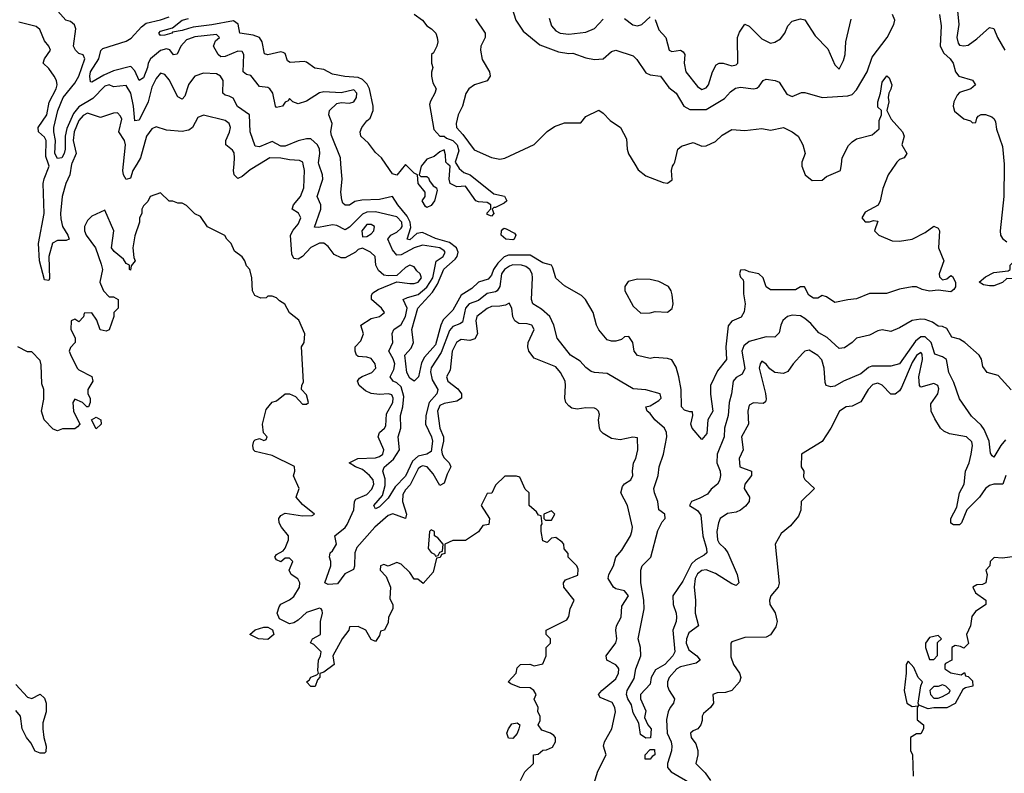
# Model space of a CAD drawing. Header units: inches. Extents: x 2601682 to 2755810, y 449311 to 584050.
# Tile 52 of 256: x 2629214 to 2633798, y 487164 to 490673. Entities that reach past the tile are written whole.
import ezdxf

# ---------------------------------------------------------------- set-up
doc = ezdxf.new("R2010")
doc.units = ezdxf.units.IN
doc.header["$MEASUREMENT"] = 0
for name, color, linetype in [('C6428', 7, 'Continuous'), ('C6429', 7, 'Continuous'), ('C6438', 7, 'Continuous'), ('C6439', 7, 'Continuous')]:
    doc.layers.add(name, color=color, linetype=linetype)

msp = doc.modelspace()

# ---------------------------------------------------------------- linework, layer by layer
at = {"layer": 'C6428', "color": 2}
for points, elevation in [([(2629455.9, 490000), (2629447.2, 489950), (2629429.2, 489910), (2629411.5, 489850), (2629403.6, 489770), (2629405.1, 489745.1), (2629413.4, 489710), (2629438, 489670), (2629444.7, 489650), (2629430, 489645.1), (2629390, 489645.1), (2629367.3, 489632.7), (2629350.3, 489570), (2629352.7, 489467.3), (2629350, 489458), (2629330, 489462), (2629306, 489550), (2629302, 489630), (2629327.4, 489770), (2629323.5, 489910), (2629327.7, 489932.3), (2629351, 489990), (2629347.7, 490000)], 18), ([(2629758.7, 490000), (2629740.4, 489970), (2629730, 489935.3), (2629710, 489929), (2629698, 489950), (2629694.5, 489970), (2629697.5, 490000)], 18), ([(2630000, 489798.1), (2629990, 489808), (2629970, 489818), (2629950, 489818), (2629927.3, 489827.3), (2629910, 489828), (2629870, 489866), (2629822, 489850), (2629810, 489826), (2629790, 489806), (2629782, 489790), (2629782, 489770), (2629772, 489750), (2629772, 489730), (2629750, 489666), (2629741, 489610), (2629745.4, 489565.4), (2629751.3, 489550), (2629732.7, 489527.3), (2629730, 489506), (2629726, 489510), (2629726, 489530), (2629710, 489538), (2629698, 489558), (2629653.6, 489593.6), (2629642, 489610), (2629652, 489690), (2629610, 489786), (2629550, 489758), (2629530, 489738), (2629516, 489710), (2629516, 489690), (2629524, 489670), (2629566.8, 489610), (2629594, 489534), (2629598.8, 489510), (2629586.8, 489450), (2629590, 489442), (2629604.7, 489410), (2629630, 489382), (2629650, 489382), (2629672, 489370), (2629672, 489330), (2629652, 489310), (2629652, 489290), (2629630.9, 489229.1), (2629616.9, 489223.1), (2629589, 489229), (2629572.9, 489272.9), (2629550, 489308), (2629514, 489306), (2629511.6, 489288.4), (2629490, 489266), (2629470, 489278), (2629454, 489270), (2629452, 489230), (2629471.6, 489191.6), (2629472, 489170), (2629450, 489146), (2629444.7, 489130), (2629450, 489114), (2629482, 489050), (2629490, 489042), (2629550, 489012), (2629554, 488990), (2629531.3, 488950), (2629531.3, 488930), (2629542, 488910), (2629542, 488890), (2629534, 488870), (2629526, 488870), (2629506, 488890), (2629470, 488906), (2629462, 488890), (2629464.7, 488850), (2629494, 488790), (2629483.6, 488776.4), (2629470, 488768), (2629412.7, 488767.3), (2629390, 488758), (2629370, 488766), (2629328, 488810), (2629315.3, 488850), (2629326, 488906), (2629326, 488950), (2629316.4, 488976.4), (2629314.6, 489065.4), (2629310, 489086), (2629270, 489126), (2629250, 489126), (2629206, 489150)], 22), ([(2629196.8, 487576.8), (2629250, 487518), (2629270, 487511.3), (2629310, 487532), (2629330, 487514), (2629338, 487490), (2629338, 487450), (2629322, 487398), (2629321, 487370), (2629326, 487330), (2629338, 487290), (2629336, 487264), (2629330, 487258), (2629310, 487258), (2629286.3, 487266.3), (2629265.6, 487305.6), (2629245.2, 487330), (2629226, 487370), (2629217.2, 487430), (2629196.2, 487456.2)], 22)]:
    msp.add_lwpolyline(points, dxfattribs=dict(at, elevation=elevation))
at = {"layer": 'C6428', "color": 2, "elevation": 22}
msp.add_lwpolyline([(2629570, 488768), (2629548, 488810), (2629570, 488822), (2629592, 488810), (2629594, 488790)], close=True, dxfattribs=at)
at = {"layer": 'C6429', "color": 2}
for points, elevation in [([(2630000, 490370.6), (2629999.5, 490370), (2629983, 490317), (2629970, 490302.7), (2629950, 490314), (2629910, 490392.7), (2629890, 490417.2), (2629870, 490424), (2629850, 490399), (2629830, 490359), (2629811.6, 490290), (2629770, 490205.2), (2629750, 490202), (2629743.9, 490270), (2629730.9, 490330), (2629710, 490367), (2629650, 490360.7), (2629630, 490369.5), (2629610, 490363.6), (2629553.9, 490306.1), (2629490, 490267.4), (2629464.7, 490235.3), (2629433.9, 490166.2), (2629426.5, 490130), (2629426.3, 490070), (2629420.9, 490050), (2629410, 490029), (2629390, 490027), (2629377.7, 490050), (2629381.4, 490110), (2629372.3, 490150), (2629372.4, 490170), (2629390.9, 490250), (2629415.8, 490310), (2629470, 490377.6), (2629489.7, 490410), (2629517, 490490), (2629510, 490508.7), (2629490, 490516), (2629473.2, 490530), (2629465.2, 490550), (2629476, 490630), (2629469.3, 490649.3), (2629450, 490664), (2629428.7, 490670), (2629391.8, 490711.8)], 14), ([(2629347.7, 490000), (2629335.8, 490035.8), (2629336.9, 490110), (2629330, 490126), (2629301.2, 490150), (2629299.5, 490170), (2629339.7, 490230), (2629351.1, 490288.9), (2629383.7, 490350), (2629389.2, 490370), (2629385.2, 490390), (2629374, 490410), (2629350, 490445.2), (2629324, 490470), (2629329.2, 490490), (2629357.2, 490530), (2629349.4, 490550), (2629330, 490574), (2629307.3, 490627.3), (2629290, 490640.9), (2629210, 490660.9)], 18), ([(2630000, 490582.1), (2629990, 490578.5), (2629964.9, 490550), (2629947.3, 490512.7), (2629930, 490509), (2629912.3, 490532.2), (2629897.3, 490537.2), (2629870, 490529.7), (2629823.1, 490490), (2629811.5, 490470), (2629808.5, 490450), (2629790, 490401.2), (2629770, 490389), (2629750, 490434), (2629732.8, 490452.8), (2629730, 490454), (2629650, 490434.3), (2629605.6, 490414.4), (2629550, 490381.2), (2629543.7, 490383.7), (2629540.5, 490410), (2629544.4, 490430), (2629582.6, 490490), (2629591.3, 490528.7), (2629601.3, 490538.7), (2629710, 490572.8), (2629733.6, 490586.4), (2629780.7, 490639.3), (2629802.9, 490657.1), (2629870, 490671.5), (2629910, 490685.5)], 10), ([(2630000, 490631.8), (2629970, 490622.9), (2629924.7, 490615.3), (2629922, 490610), (2629890, 490600.9), (2629870, 490599), (2629861.2, 490610), (2629870, 490618.8), (2629925.4, 490634.6), (2629970, 490670.3), (2630000, 490678.3)], 6), ([(2629697.5, 490000), (2629706.3, 490090), (2629701.6, 490110), (2629676, 490150), (2629689.3, 490209.3), (2629683.7, 490223.7), (2629670, 490239), (2629650, 490237.2), (2629590, 490217.2), (2629530, 490237), (2629510, 490226.6), (2629490, 490202.7), (2629468.1, 490150), (2629463.2, 490110), (2629477.3, 490050), (2629456.5, 490003.5), (2629455.9, 490000)], 18), ([(2630000, 490157.7), (2629970, 490152.7), (2629898, 490158), (2629850, 490173.2), (2629830, 490165.2), (2629804.9, 490130), (2629777, 490030), (2629758.7, 490000)], 18)]:
    msp.add_lwpolyline(points, dxfattribs=dict(at, elevation=elevation))
at = {"layer": 'C6438', "color": 2}
for points, elevation in [([(2630330.1, 490000), (2630287, 489973), (2630250, 489942), (2630230, 489933.2), (2630213.2, 489950), (2630209.3, 489970), (2630211.9, 490000)], 18), ([(2631887.6, 487112.4), (2631905.6, 487174.4), (2631945.1, 487250), (2631932.3, 487290), (2631937, 487310), (2631971.5, 487370), (2631987.3, 487450), (2631985.6, 487470), (2631972.9, 487492.9), (2631916.5, 487516.5), (2631909.2, 487530), (2631924.5, 487550), (2631990, 487603), (2632002.4, 487630), (2632002.9, 487650), (2631998.6, 487658.6), (2631990, 487669.3), (2631948, 487690), (2631944, 487710), (2631989.5, 487770.5), (2631994.5, 487790), (2631989.3, 487830), (2631992.7, 487850), (2632015.1, 487890), (2632018, 487942), (2632048.7, 487990), (2632030, 488014), (2631990, 488022), (2631978, 488030), (2631954, 488070), (2631957.2, 488090), (2631979.3, 488130), (2631989.5, 488170.5), (2632017, 488203), (2632058, 488270), (2632064.5, 488290), (2632067, 488310), (2632044, 488410), (2632013.2, 488470), (2632020.7, 488499.3), (2632030, 488511), (2632059, 488530), (2632069.3, 488550), (2632066.6, 488570), (2632072.3, 488610), (2632082.7, 488630), (2632092.7, 488670), (2632090, 488726), (2632068.7, 488728.7), (2632010, 488716.2), (2631970, 488722.7), (2631930, 488745.2), (2631918.6, 488758.6), (2631913.2, 488770), (2631909.2, 488810), (2631913.6, 488833.6), (2631908.7, 488850), (2631899.3, 488859.3), (2631890, 488864), (2631850, 488866), (2631810, 488859.3), (2631784.5, 488864.5), (2631770, 488874), (2631757.2, 488890), (2631752.3, 488910), (2631756, 488970), (2631753.2, 488990), (2631732.7, 489030), (2631710, 489056), (2631610, 489096), (2631584, 489130), (2631579.3, 489150), (2631580.9, 489170), (2631609.3, 489230), (2631599, 489250), (2631577, 489257), (2631538.6, 489258.6), (2631519, 489270), (2631509.5, 489289.5), (2631505.2, 489330), (2631492.5, 489352.5), (2631476.4, 489343.6), (2631450, 489338.7), (2631410, 489337.6), (2631390, 489327.3), (2631343, 489290), (2631338.4, 489270), (2631344.9, 489210), (2631333.7, 489186.3), (2631310, 489179.6), (2631270, 489182.9), (2631261.1, 489178.9), (2631248.4, 489170), (2631227.2, 489130), (2631218.8, 489041.2), (2631201, 489010), (2631207.3, 488990), (2631253.3, 488953.3), (2631270.6, 488930), (2631270.8, 488910), (2631250, 488896.2), (2631190, 488885.1), (2631170, 488876.2), (2631159.3, 488850), (2631170.4, 488770), (2631187, 488730), (2631187.2, 488710), (2631178.3, 488670), (2631180.3, 488650), (2631190, 488633), (2631213.4, 488610), (2631222, 488590), (2631204.2, 488555.8), (2631190, 488514), (2631170, 488504), (2631138.4, 488558.4), (2631111.6, 488590), (2631090, 488595.4), (2631080.5, 488590), (2631070, 488580.7), (2631032.8, 488507.2), (2631010, 488483.6), (2630998.4, 488461.6), (2630996.9, 488430), (2631014.4, 488370), (2631010.4, 488349.6), (2630951.3, 488371.3), (2630930, 488363.6), (2630868.2, 488310), (2630784.2, 488215.8), (2630774.3, 488190), (2630772.3, 488127.7), (2630767.7, 488112.3), (2630728.2, 488091.8), (2630694.4, 488045.6), (2630650, 488042.7), (2630635.3, 488050), (2630662.7, 488130), (2630662.7, 488150), (2630656, 488170), (2630659, 488190), (2630670, 488198.8), (2630689.4, 488230), (2630681.2, 488270), (2630730, 488308.2), (2630738.2, 488321.8), (2630769.6, 488390), (2630772.7, 488430), (2630779.3, 488440.7), (2630830, 488462.6), (2630853.8, 488486.2), (2630863.5, 488510), (2630859.7, 488530), (2630842.9, 488550), (2630810, 488578.4), (2630778, 488590), (2630748, 488610), (2630788, 488630), (2630870, 488632.2), (2630890, 488638.4), (2630904.5, 488650), (2630909.5, 488670), (2630882.7, 488730), (2630889.3, 488750), (2630912.7, 488770), (2630918.7, 488781.3), (2630922.4, 488837.6), (2630951.3, 488890), (2630953.3, 488910), (2630946, 488926), (2630931.3, 488931.3), (2630890, 488927.6), (2630850, 488932.8), (2630824.1, 488944.1), (2630794.5, 488970), (2630786.6, 488990), (2630796.9, 489003.1), (2630808.1, 489011.9), (2630853.2, 489030), (2630872.3, 489050), (2630869.3, 489070), (2630850, 489094.5), (2630830, 489100.9), (2630790, 489104), (2630782, 489110), (2630775.3, 489130), (2630775.3, 489150), (2630802, 489178), (2630815.3, 489210), (2630802, 489250), (2630850, 489281), (2630890, 489291), (2630913.2, 489310), (2630899, 489330), (2630852.7, 489370), (2630852.7, 489390), (2630858.6, 489401.4), (2630883.3, 489416.7), (2630970, 489452), (2631030, 489443.8), (2631050, 489443.8), (2631068.7, 489450), (2631085.2, 489470), (2631079, 489490), (2631062.9, 489502.9), (2631050, 489522), (2631030, 489529), (2631010, 489519.3), (2630970, 489482), (2630930, 489479.3), (2630910, 489482.7), (2630885.1, 489505.1), (2630872.3, 489530), (2630868.7, 489570), (2630848, 489590), (2630810, 489608.7), (2630790, 489602), (2630778, 489590), (2630730, 489563.7), (2630710, 489563.7), (2630678.9, 489578.9), (2630650, 489617.2), (2630630, 489632.3), (2630610, 489632), (2630570, 489611.6), (2630530.3, 489569.7), (2630510, 489558), (2630490, 489561.2), (2630480.7, 489580.7), (2630474.5, 489670), (2630486.7, 489693.3), (2630510, 489720.7), (2630522.7, 489750), (2630511.7, 489771.7), (2630482, 489790), (2630488.7, 489810), (2630522, 489850), (2630537, 489890), (2630539.6, 489970), (2630534.4, 490000)], 18), ([(2633830, 488948.7), (2633770, 489015.3), (2633718, 489030), (2633698, 489058), (2633692.5, 489092.5), (2633682, 489110), (2633615.3, 489170), (2633590, 489185.2), (2633554, 489194), (2633530, 489235.3), (2633510, 489244), (2633490, 489246), (2633463.6, 489263.6), (2633430, 489277), (2633410, 489278.4), (2633370, 489272.3), (2633310, 489237.2), (2633270, 489221.2), (2633230, 489229), (2633210, 489224), (2633170, 489204), (2633110.9, 489189.1), (2633090.6, 489169.4), (2633054.6, 489145.4), (2633030, 489141.2), (2632973.4, 489193.4), (2632934.9, 489214.9), (2632898, 489258), (2632870, 489282), (2632850, 489293.6), (2632810, 489297.6), (2632788.8, 489291.2), (2632767.2, 489272.8), (2632757.1, 489250), (2632750, 489215.3), (2632730, 489194), (2632690, 489196), (2632610, 489174.5), (2632586.3, 489153.7), (2632576.4, 489130), (2632590, 489048), (2632577.6, 489022.4), (2632550, 489006), (2632536.3, 488990), (2632528.7, 488930), (2632517.6, 488890), (2632512, 488830), (2632495.8, 488770), (2632494, 488730), (2632461.3, 488650), (2632460.5, 488610), (2632474.9, 488570), (2632477.1, 488550), (2632472.3, 488527.7), (2632462.8, 488510), (2632433.7, 488486.3), (2632416.1, 488463.9), (2632377.5, 488442.5), (2632342, 488430), (2632332, 488410), (2632370, 488386.8), (2632386, 488366), (2632394.3, 488270), (2632412, 488210), (2632413, 488190), (2632401.3, 488178.7), (2632362.2, 488157.8), (2632341.5, 488138.5), (2632301.3, 488058.7), (2632254.9, 487990), (2632257, 487950), (2632270.4, 487910), (2632272.4, 487890), (2632270.4, 487870), (2632255.5, 487830), (2632263.8, 487730), (2632254.9, 487710), (2632218, 487670), (2632174.4, 487645.6), (2632154.8, 487610), (2632150, 487578), (2632104.7, 487530), (2632104.7, 487510), (2632130, 487454), (2632123.6, 487423.6), (2632138, 487390), (2632154, 487370), (2632150.8, 487329.2), (2632130, 487328), (2632104, 487344), (2632096.4, 487396.4), (2632070, 487446), (2632062, 487482), (2632045.2, 487510), (2632039, 487530), (2632042.7, 487550), (2632075.3, 487604.7), (2632082.7, 487650), (2632106, 487710), (2632105.2, 487750), (2632094, 487790), (2632121.6, 487930), (2632119.7, 487970), (2632106.6, 488050), (2632106, 488110), (2632112.7, 488130), (2632153.2, 488170), (2632185.8, 488294.2), (2632205.6, 488334.4), (2632219, 488350), (2632218, 488370), (2632189.4, 488390), (2632184.5, 488430), (2632169.3, 488470), (2632167, 488490), (2632187.3, 488550), (2632191.6, 488590), (2632211.3, 488650), (2632227.8, 488730), (2632226, 488750), (2632216.9, 488770), (2632171.5, 488810), (2632150, 488839), (2632135.3, 488850), (2632128.7, 488870), (2632150, 488874.8), (2632190, 488898.8), (2632201.2, 488910), (2632195.3, 488930), (2632130, 488949.3), (2632070, 488953.2), (2631950, 489025.2), (2631890, 489029.3), (2631874.8, 489034.8), (2631850, 489053.2), (2631823.3, 489083.3), (2631779, 489110), (2631717.2, 489190), (2631700.9, 489250), (2631682.7, 489290), (2631644.2, 489324.2), (2631602.7, 489350), (2631597, 489370), (2631601.3, 489470), (2631599.7, 489490), (2631589.8, 489509.7), (2631570, 489523.5), (2631549.8, 489529.8), (2631510, 489530.9), (2631494.8, 489525.2), (2631471, 489509), (2631457.7, 489490), (2631449.1, 489430.9), (2631437.1, 489410), (2631430, 489405.1), (2631390, 489398.3), (2631350, 489364.7), (2631306, 489350), (2631289.1, 489330), (2631275.1, 489264.9), (2631263.9, 489256.1), (2631230, 489243.6), (2631215.2, 489224.8), (2631176.8, 489123.2), (2631130, 489051.8), (2631126.5, 489033.5), (2631135.1, 488995.1), (2631161.3, 488950), (2631156.4, 488930), (2631120.8, 488890), (2631104.4, 488830), (2631103.6, 488790), (2631131.5, 488730), (2631136.1, 488710), (2631130, 488662.7), (2631110.3, 488649.7), (2631070, 488641.1), (2631042.3, 488617.7), (2631010, 488547.8), (2630962.8, 488497.2), (2630930, 488445.2), (2630890, 488403.7), (2630870, 488395.3), (2630862.7, 488410), (2630903.2, 488456.8), (2630916.1, 488503.9), (2630915.1, 488535.1), (2630905.1, 488570), (2630911.4, 488588.6), (2630954.2, 488625.8), (2630981.6, 488670), (2630975.8, 488730), (2630988.5, 488770), (2630987.1, 488830), (2630997.6, 488870), (2631002.4, 488917.6), (2630990, 488962.4), (2630970, 488981.7), (2630952.3, 488990), (2630939.5, 489010), (2630955.5, 489044.5), (2630960.4, 489070), (2630953.5, 489093.5), (2630932, 489130), (2630951.6, 489170), (2630948, 489212), (2630956, 489230), (2630990, 489253), (2631010.9, 489290), (2631017.7, 489330), (2630999, 489370), (2631020.1, 489379.9), (2631070, 489392.6), (2631110, 489427.8), (2631136.8, 489470), (2631152.4, 489547.6), (2631186, 489570), (2631195.6, 489590), (2631190, 489597), (2631170, 489610.8), (2631090, 489623.1), (2631050.5, 489610), (2630990, 489577.4), (2630970, 489576.2), (2630950, 489600.9), (2630927.3, 489650), (2630942.7, 489670), (2630970, 489682.8), (2630990, 489701.3), (2630994.6, 489710), (2630992.8, 489730), (2630970, 489755.1), (2630870, 489777.7), (2630830, 489776), (2630810, 489767.1), (2630750, 489707), (2630730, 489694.5), (2630690, 489714.5), (2630670, 489717.6), (2630604.8, 489704.8), (2630586.8, 489706.8), (2630615.6, 489790), (2630616.2, 489810), (2630599.6, 489850), (2630625.1, 489930), (2630624.5, 489950), (2630607.3, 490000)], 14), ([(2633291.3, 490000), (2633258, 489950), (2633233.4, 489886.6), (2633220.7, 489830), (2633210.9, 489809.1), (2633150, 489777.2), (2633134.8, 489750), (2633150, 489731), (2633170, 489731.3), (2633190, 489738), (2633210, 489734), (2633194, 489690), (2633214, 489670), (2633276.4, 489643.6), (2633310, 489642), (2633368.7, 489651.3), (2633430, 489682), (2633470, 489712), (2633490, 489702), (2633496, 489690), (2633491.3, 489610), (2633516, 489550), (2633494.8, 489490), (2633496, 489476), (2633510, 489461), (2633530, 489466), (2633550, 489481), (2633556.8, 489476.8), (2633570.6, 489450), (2633570.5, 489429.5), (2633563.5, 489416.5), (2633550, 489405.2), (2633490, 489414), (2633449.3, 489409.3), (2633416.5, 489416.5), (2633390, 489429.2), (2633369.1, 489429.1), (2633310, 489418), (2633250, 489398), (2633170, 489398), (2633110, 489372.7), (2633070, 489369), (2633010, 489355.3), (2632970, 489382), (2632950, 489388), (2632930, 489375.3), (2632910, 489375.3), (2632888.7, 489390), (2632868.4, 489428.4), (2632850, 489428.7), (2632825.4, 489414.6), (2632710, 489415.3), (2632689, 489429), (2632676, 489470), (2632655.3, 489490), (2632610, 489498), (2632590, 489508), (2632570, 489506), (2632566, 489490), (2632570, 489474), (2632582, 489462), (2632584.7, 489450), (2632583.5, 489396.5), (2632591, 489350), (2632587.5, 489312.5), (2632572.8, 489287.2), (2632530, 489269.3), (2632512.4, 489247.6), (2632502.4, 489150), (2632504.9, 489090), (2632462.5, 489037.5), (2632430.9, 488969.1), (2632430.6, 488929.4), (2632442, 488850), (2632417.3, 488810), (2632413.7, 488746.3), (2632390, 488718), (2632345.2, 488770), (2632339, 488790), (2632348, 488830), (2632346, 488846), (2632334, 488846), (2632310, 488855.3), (2632295.3, 488870), (2632294, 488950), (2632283.7, 489010), (2632270, 489055.3), (2632250, 489088.7), (2632230, 489095.3), (2632170, 489099), (2632150, 489095.3), (2632090, 489109.2), (2632075.3, 489130), (2632068, 489170), (2632050, 489198), (2632030, 489195.3), (2632016, 489184), (2631990, 489175.3), (2631970, 489175.3), (2631950, 489182), (2631910, 489228), (2631899, 489250), (2631884, 489310), (2631849, 489370), (2631830, 489389), (2631750, 489432.7), (2631709.5, 489469.5), (2631697, 489517), (2631689.4, 489529.4), (2631650, 489540.5), (2631590, 489576.3), (2631490, 489576.3), (2631470, 489567.8), (2631440.7, 489539.3), (2631420.2, 489510), (2631410, 489482.7), (2631394.9, 489465.1), (2631350, 489451.2), (2631319.7, 489420.3), (2631270, 489389.6), (2631230, 489319.5), (2631185.1, 489274.9), (2631174.3, 489250), (2631150, 489158), (2631098.3, 489101.7), (2631085.1, 489074.9), (2631070.4, 489009.6), (2631050, 488989), (2631030, 489004), (2631016, 489030), (2631007.6, 489110), (2631037.2, 489142.8), (2631047, 489170), (2631039.7, 489230), (2631068.4, 489330), (2631135.8, 489404.2), (2631158.9, 489441.1), (2631188.5, 489511.5), (2631242.2, 489557.8), (2631251.1, 489570), (2631256, 489590), (2631248.4, 489610), (2631214.5, 489634.5), (2631150, 489653.8), (2631090, 489681.7), (2631063.4, 489676.6), (2631030, 489648), (2631018, 489650), (2631035.6, 489704.4), (2631032.1, 489730), (2631018, 489758), (2630974.7, 489810), (2630950, 489849.2), (2630890, 489835.6), (2630807, 489833), (2630774.6, 489825.4), (2630750, 489809.3), (2630729.4, 489809.4), (2630719, 489819), (2630713.2, 489833.2), (2630709.2, 489870), (2630715.1, 489930), (2630709.4, 490000)], 10), ([(2631090.8, 490000), (2631082.8, 489990), (2631074, 489950), (2631082, 489942), (2631110, 489942), (2631116.9, 489936.9), (2631122, 489922), (2631139.6, 489899.6), (2631154, 489890), (2631158, 489878), (2631144.7, 489830), (2631130, 489808), (2631110, 489798), (2631103.1, 489803.1), (2631088, 489830), (2631102, 489850), (2631102, 489870), (2631068.7, 489910), (2631066, 489950), (2631050, 489958), (2631010, 489998), (2630970, 489948.7), (2630950, 489955.3), (2630919.5, 490000)], 6), ([(2631247.9, 490000), (2631259.8, 489979.8), (2631281.7, 489961.7), (2631310.8, 489950), (2631421.4, 489861.4), (2631470.6, 489850.6), (2631482, 489830), (2631470, 489818), (2631430, 489798), (2631422, 489798), (2631414, 489790), (2631422, 489770), (2631410, 489758), (2631390, 489766), (2631390, 489774), (2631407.3, 489792.7), (2631408, 489810), (2631390, 489822), (2631350, 489824), (2631338, 489830), (2631290, 489898), (2631250, 489894), (2631218, 489910), (2631214, 489930), (2631218, 489990), (2631208, 490000)], 6), ([(2632077.7, 490000), (2632093.7, 489973.7), (2632130, 489946), (2632210, 489914.8), (2632230, 489911.3), (2632252.3, 489927.7), (2632248.7, 489970), (2632254, 489990), (2632259, 490000)], 10), ([(2632856, 490000), (2632856, 489990), (2632871.3, 489950), (2632904, 489924), (2632950, 489924.7), (2632970, 489942), (2633035.3, 489970), (2633039.7, 490000)], 10), ([(2633797.1, 490000), (2633798, 489990), (2633796, 489850), (2633779.7, 489690), (2633781.3, 489670), (2633790, 489654.4), (2633810, 489638.5)], 14), ([(2631546, 487130), (2631566, 487170), (2631606, 487210), (2631606, 487250), (2631627.3, 487252.7), (2631650, 487272), (2631667.3, 487272.7), (2631695.3, 487284.7), (2631708, 487310), (2631708, 487330), (2631700.4, 487340.4), (2631686, 487350), (2631644.7, 487364.7), (2631628, 487390), (2631638, 487410), (2631638, 487430), (2631626, 487450), (2631628, 487470), (2631608.7, 487508.7), (2631618, 487530), (2631608, 487550), (2631590, 487562), (2631543.1, 487563.1), (2631500.4, 487580.4), (2631488.7, 487590), (2631526, 487630), (2631530, 487654), (2631546, 487670), (2631588.9, 487671.1), (2631610, 487664.7), (2631650, 487674), (2631666, 487710), (2631666, 487750), (2631686, 487770), (2631686, 487790), (2631666, 487810), (2631666, 487830), (2631762, 487878), (2631770, 487894), (2631777.2, 487930), (2631795.3, 487970), (2631748, 488030), (2631746, 488050), (2631755.3, 488064.7), (2631813.2, 488086.8), (2631814.6, 488114.6), (2631808, 488130), (2631768, 488170), (2631767.3, 488187.3), (2631748.4, 488208.4), (2631748, 488230), (2631740.4, 488240.4), (2631710, 488262), (2631690, 488258), (2631670, 488238), (2631650, 488246), (2631642, 488290), (2631642, 488318), (2631646, 488326), (2631642, 488362), (2631630, 488366), (2631620.4, 488380.4), (2631586, 488410), (2631586, 488470), (2631567.3, 488487.3), (2631542, 488542), (2631527.3, 488547.3), (2631472.7, 488547.3), (2631430, 488506), (2631412.7, 488467.3), (2631390, 488466), (2631362, 488410), (2631402, 488350), (2631398, 488322), (2631370, 488318), (2631350, 488288), (2631290, 488248), (2631230, 488248), (2631194, 488230), (2631192.7, 488187.3), (2631178, 488182), (2631172, 488168), (2631154, 488166), (2631139.8, 488100.2), (2631092.7, 488047.3), (2631067.3, 488067.3), (2631050, 488068), (2631030, 488098), (2630990, 488138), (2630970, 488146), (2630930, 488128), (2630910, 488135.3), (2630894, 488130), (2630892, 488110), (2630919.8, 488079.8), (2630941, 488030), (2630936.9, 487976.9), (2630951.6, 487948.4), (2630952, 487930), (2630931.3, 487890), (2630930, 487866), (2630912, 487830), (2630894, 487826), (2630890, 487806), (2630870, 487778), (2630850, 487786), (2630826, 487830), (2630790, 487848), (2630750, 487846), (2630746, 487830), (2630714.8, 487790), (2630672, 487710), (2630678, 487670), (2630630, 487635.3), (2630611.6, 487628.4), (2630611.6, 487611.6), (2630601, 487599), (2630590, 487568), (2630570, 487568), (2630548.7, 487590), (2630562, 487598), (2630570, 487611), (2630598, 487622), (2630606, 487630), (2630602, 487642), (2630605.2, 487690), (2630615.3, 487710), (2630618, 487730), (2630584, 487764), (2630568.4, 487771.6), (2630578, 487790), (2630614, 487810), (2630614, 487870), (2630624, 487910), (2630622, 487922), (2630618, 487930), (2630610, 487932.3), (2630550, 487912.3), (2630510, 487876), (2630490, 487864), (2630470, 487859), (2630423.2, 487883.2), (2630412.7, 487910), (2630421.5, 487938.5), (2630429.4, 487950.6), (2630470, 487971), (2630490, 487986.8), (2630516, 488030), (2630519, 488050), (2630509.1, 488069.1), (2630478, 488090), (2630468.9, 488108.9), (2630486, 488150), (2630470, 488166), (2630450, 488166), (2630430, 488148), (2630410, 488158), (2630402, 488170), (2630410, 488182), (2630440.4, 488199.6), (2630450, 488212), (2630465.2, 488250), (2630466, 488270), (2630432.7, 488310), (2630422.7, 488330), (2630421.2, 488350), (2630430, 488364.7), (2630450, 488374.8), (2630530, 488362.8), (2630575.3, 488364.7), (2630586, 488370), (2630530, 488415.3), (2630502, 488450), (2630515.3, 488490), (2630489.2, 488549.2), (2630495.3, 488570), (2630492.9, 488592.9), (2630390, 488642.7), (2630310, 488662), (2630302, 488670), (2630299, 488690), (2630304, 488710), (2630310, 488716), (2630330, 488722), (2630350, 488714), (2630362, 488718), (2630366, 488730), (2630348.4, 488748.4), (2630344, 488790), (2630362, 488858), (2630389, 488891), (2630410, 488898), (2630450, 488931.3), (2630470, 488931.3), (2630498, 488918), (2630530, 488882), (2630550, 488882), (2630558, 488890), (2630550, 488926), (2630526, 488950), (2630528.4, 488971.6), (2630535.3, 488984.7), (2630526, 489150), (2630538, 489170), (2630542, 489210), (2630514, 489274), (2630470, 489308), (2630448.4, 489348.4), (2630423.1, 489363.1), (2630410, 489378), (2630390, 489386), (2630370, 489386), (2630362, 489378), (2630336.4, 489376.4), (2630308.9, 489388.9), (2630298, 489410), (2630295.3, 489470), (2630286, 489510), (2630270, 489526), (2630262, 489550), (2630250, 489568), (2630214.6, 489594.6), (2630198, 489630), (2630178, 489650), (2630168.4, 489668.4), (2630088.9, 489708.9), (2630056.5, 489756.5), (2630029.1, 489769.1), (2630000, 489798.1)], 22), ([(2633803.7, 488716.3), (2633782.4, 488690), (2633750, 488635.3), (2633742, 488642), (2633733.6, 488653.6), (2633727.8, 488710), (2633704.7, 488764.7), (2633690, 488785.2), (2633646.3, 488826.3), (2633590, 488908), (2633563.9, 488983.9), (2633539.5, 489030), (2633529.4, 489090), (2633510, 489103.6), (2633475.3, 489115.3), (2633457.4, 489170), (2633430, 489195.6), (2633410, 489195.6), (2633384.8, 489175.2), (2633310, 489069.5), (2633270, 489059.3), (2633180.9, 489059.1), (2633166.7, 489053.3), (2633130, 489023.7), (2633050, 488989.3), (2633010, 488966), (2632990, 488962.7), (2632969.6, 488969.6), (2632964.1, 488984.1), (2632959.5, 489050), (2632949.5, 489089.5), (2632930, 489109.2), (2632890, 489134), (2632870, 489129), (2632859.8, 489120.2), (2632814.8, 489070), (2632790, 489034), (2632770, 489025.2), (2632729.3, 489029.3), (2632706.6, 489046.6), (2632690, 489068.7), (2632670, 489082), (2632661, 489070), (2632657.3, 489050), (2632687.1, 488932.9), (2632690, 488906), (2632686.4, 488893.6), (2632674.8, 488885.2), (2632630, 488889), (2632610, 488878), (2632604, 488850), (2632606.8, 488790), (2632574.8, 488730), (2632582.8, 488670), (2632564, 488630), (2632567.3, 488590), (2632622, 488570), (2632621, 488550), (2632590.6, 488510), (2632587.7, 488490), (2632611.3, 488450), (2632611, 488430), (2632593.2, 488406.8), (2632570, 488389), (2632550, 488379), (2632510, 488372.7), (2632476, 488350), (2632467.3, 488330), (2632460.5, 488290), (2632463, 488250), (2632470, 488236), (2632497.3, 488210), (2632510.3, 488190.4), (2632554.8, 488090), (2632562, 488050), (2632550, 488038), (2632530, 488045.2), (2632454.3, 488094.3), (2632410, 488111.3), (2632390, 488107.6), (2632370, 488091.8), (2632359.5, 488070), (2632353.7, 488030), (2632360.5, 487970), (2632359.1, 487910), (2632374.8, 487850), (2632330, 487818), (2632318.7, 487790), (2632316.5, 487770), (2632330, 487738), (2632367.3, 487710), (2632382.8, 487690), (2632364.1, 487675.9), (2632290, 487659.7), (2632273.4, 487650), (2632238, 487610), (2632230.4, 487590), (2632230.5, 487570), (2632238, 487550), (2632262.8, 487510), (2632258.8, 487490), (2632242.8, 487470), (2632234, 487450), (2632226, 487414), (2632228.9, 487350), (2632246.7, 487310), (2632250.4, 487290), (2632248.5, 487268.5), (2632230.3, 487210), (2632230.4, 487190), (2632247.3, 487170), (2632350.7, 487110)], 18), ([(2633804.9, 488550), (2633790.8, 488509.2), (2633750, 488509.3), (2633730, 488503.7), (2633710.8, 488490), (2633682.4, 488450), (2633624, 488390), (2633598.8, 488330), (2633590, 488321.2), (2633561.2, 488321.2), (2633548.9, 488328.9), (2633549.2, 488350), (2633577.6, 488402.4), (2633589.5, 488470), (2633611.8, 488510), (2633618, 488570), (2633634.5, 488610), (2633643.6, 488650), (2633649.5, 488690), (2633647, 488707), (2633622, 488730), (2633543.6, 488743.6), (2633516.6, 488756.6), (2633501.2, 488770), (2633474.2, 488814.2), (2633458, 488850), (2633456, 488884), (2633489.2, 488930), (2633493.1, 488953.1), (2633488.7, 488970), (2633470, 488979.3), (2633410, 488962), (2633404, 488970), (2633400.7, 489010), (2633417.7, 489090), (2633415.1, 489115.1), (2633410, 489122.7), (2633390, 489109.5), (2633370, 489077), (2633319.5, 488960.5), (2633310, 488944), (2633290, 488928.7), (2633270, 488928.7), (2633230, 488971.5), (2633210, 488979.7), (2633186.1, 488973.9), (2633164.4, 488950), (2633130, 488892.7), (2633090, 488872.7), (2633062, 488870), (2633031.3, 488850), (2632991.3, 488770), (2632950, 488708), (2632854, 488650), (2632852, 488590), (2632864.7, 488570), (2632863.5, 488543.5), (2632870, 488532), (2632914, 488490), (2632852, 488430), (2632850.9, 488389.1), (2632839.8, 488360.2), (2632803.6, 488316.4), (2632759.6, 488280.4), (2632732, 488230), (2632750.7, 488049.3), (2632744.7, 488030), (2632712, 487990), (2632704.7, 487970), (2632706.8, 487950), (2632730.7, 487910.7), (2632741, 487870), (2632734.4, 487845.6), (2632710, 487808), (2632690, 487798), (2632590, 487795.3), (2632530, 487775.3), (2632524.7, 487770), (2632525.4, 487705.4), (2632538, 487670), (2632564.7, 487630), (2632571.3, 487610), (2632564.7, 487590), (2632530, 487548.7), (2632499.8, 487540.2), (2632462, 487538), (2632442, 487530), (2632444.7, 487490), (2632430.7, 487469.3), (2632398, 487442), (2632391, 487430), (2632390.9, 487409.1), (2632384.7, 487390), (2632372, 487370), (2632350, 487362), (2632338, 487350), (2632341, 487330), (2632361.4, 487301.4), (2632371, 487270), (2632371.3, 487250), (2632362, 487210), (2632405.2, 487165.2), (2632430.7, 487130)], 22), ([(2633870, 488176), (2633790, 488165.2), (2633751.6, 488168.4), (2633732, 488150), (2633730.9, 488129.1), (2633712, 488110), (2633718, 488090), (2633712, 488050), (2633696.9, 488043.1), (2633670, 488042), (2633652, 488030), (2633663.5, 488003.5), (2633712, 487970), (2633712, 487950), (2633663.5, 487916.5), (2633646.8, 487893.2), (2633641, 487850), (2633622, 487810), (2633631.6, 487768.4), (2633610, 487746), (2633594.6, 487754.6), (2633570, 487758), (2633554, 487750), (2633554, 487690), (2633524.7, 487675.3), (2633522, 487670), (2633522, 487650), (2633550, 487631.3), (2633598, 487622), (2633612.7, 487632.7), (2633618, 487618), (2633630, 487614), (2633650, 487594), (2633651.3, 487570), (2633618, 487562), (2633605.4, 487554.6), (2633570, 487488), (2633530, 487468), (2633470, 487468), (2633443.1, 487463.1), (2633400.4, 487480.4), (2633398, 487490), (2633408.9, 487571.1), (2633418, 487590), (2633398, 487610), (2633376.4, 487656.4), (2633350, 487686), (2633342, 487670), (2633342, 487630), (2633331.3, 487550), (2633344.7, 487490), (2633370, 487474), (2633398, 487478), (2633392.7, 487467.3), (2633392.7, 487412.7), (2633422, 487390), (2633422, 487370), (2633410, 487348), (2633390, 487348), (2633362, 487330), (2633362, 487270), (2633371.3, 487250), (2633374, 487150)], 26)]:
    msp.add_lwpolyline(points, dxfattribs=dict(at, elevation=elevation))
for points, elevation in [([(2630850, 489719.5), (2630830, 489718.4), (2630806.4, 489690), (2630810, 489662), (2630830, 489662.8), (2630850, 489674.8), (2630862.7, 489690), (2630865.2, 489710)], 18), ([(2631510, 489647), (2631478, 489650), (2631455.3, 489670), (2631458, 489690), (2631463.1, 489696.9), (2631470, 489702), (2631479.6, 489699.6), (2631518, 489678), (2631524.7, 489670), (2631516, 489650)], 6), ([(2633870, 489466), (2633810, 489468), (2633790, 489448.7), (2633750, 489434), (2633730, 489434), (2633702, 489438), (2633682, 489450), (2633710, 489476), (2633750, 489496), (2633816.4, 489503.6), (2633826, 489510), (2633826, 489530), (2633846, 489550), (2633870, 489562), (2633910, 489562), (2633922, 489550), (2633924.7, 489530), (2633919.8, 489520.2), (2633910, 489508), (2633882, 489498), (2633874, 489490)], 10), ([(2632090, 489465.1), (2632046.7, 489453.3), (2632030.8, 489430), (2632030.8, 489410), (2632070, 489338), (2632105.5, 489305.5), (2632150, 489308), (2632173.2, 489313.2), (2632230, 489310.8), (2632251.7, 489328.3), (2632257, 489350), (2632251.2, 489391.2), (2632247, 489410), (2632235.1, 489430), (2632190, 489453.3), (2632150, 489463.6)], 10), ([(2631690, 488386), (2631654, 488370), (2631654, 488350), (2631662, 488342), (2631690, 488342), (2631706, 488370)], 22), ([(2631130, 488298), (2631122, 488290), (2631116, 488210), (2631130, 488191.3), (2631144.7, 488184.7), (2631150, 488174), (2631162, 488178), (2631170, 488194), (2631182, 488198), (2631186, 488230), (2631160.4, 488260.4), (2631146, 488270), (2631146, 488290)], 22), ([(2630370, 487786), (2630326, 487790), (2630286, 487810), (2630310, 487831), (2630350, 487844.7), (2630370, 487844.7), (2630391.1, 487831.1), (2630398, 487810)], 22), ([(2633490, 487806), (2633450, 487795.3), (2633431.3, 487770), (2633431.3, 487750), (2633450, 487694), (2633470, 487694), (2633487.3, 487712.7), (2633488, 487772), (2633506, 487790)], 26), ([(2633510, 487575.3), (2633490, 487568), (2633470, 487568), (2633452, 487550), (2633454, 487530), (2633470, 487514), (2633490, 487514), (2633510, 487522), (2633542, 487538), (2633546, 487550), (2633526, 487570)], 26), ([(2631510, 487326), (2631490, 487328), (2631482, 487350), (2631489.2, 487370.8), (2631505.6, 487394.4), (2631530, 487398), (2631542, 487390), (2631538, 487370), (2631530.9, 487349.1)], 22), ([(2632150, 487229), (2632126, 487230), (2632126, 487250), (2632150, 487274), (2632170, 487274), (2632170.7, 487250), (2632158, 487242)], 14)]:
    msp.add_lwpolyline(points, close=True, dxfattribs=dict(at, elevation=elevation))
at = {"layer": 'C6439', "color": 2}
for points, elevation in [([(2631504.7, 490730), (2631524, 490670), (2631558.8, 490618.8), (2631636.3, 490556.3), (2631722.4, 490522.4), (2631770, 490515.5), (2631790, 490517.1), (2631850, 490494.9), (2631890, 490488), (2631930, 490491), (2631970, 490524.7), (2631990, 490531.3), (2632070, 490504.7), (2632087.1, 490487.1), (2632130, 490424.7), (2632150, 490416), (2632198, 490410), (2632237.1, 490357.1), (2632270.8, 490330), (2632306, 490270), (2632334.8, 490254.8), (2632410, 490254.9), (2632494.9, 490305.1), (2632522.9, 490337.1), (2632546.6, 490353.4), (2632570, 490358.8), (2632630, 490350.8), (2632645.6, 490354.4), (2632657, 490363), (2632675.3, 490390), (2632690, 490396.3), (2632732, 490390), (2632750, 490381), (2632785.2, 490325.2), (2632810, 490314.8), (2632853.7, 490333.7), (2632870, 490334), (2632950, 490310.6), (2633070, 490318.4), (2633090, 490324.9), (2633110, 490346), (2633159.3, 490430), (2633182.4, 490497.6), (2633253.2, 490590), (2633284, 490650), (2633289, 490670), (2633277.2, 490697.2)], 14), ([(2633578.7, 490730), (2633587, 490650), (2633578, 490590), (2633583.1, 490563.1), (2633590, 490554.8), (2633610, 490550.7), (2633630, 490554.8), (2633670, 490582.8), (2633730, 490636), (2633750, 490632), (2633766.8, 490590), (2633801, 490530)], 18), ([(2630919.5, 490000), (2630899, 490030), (2630870, 490054), (2630838.3, 490098.3), (2630802.7, 490130), (2630799.5, 490150), (2630807.3, 490170), (2630830, 490201), (2630845.6, 490214.4), (2630859, 490250), (2630859, 490270), (2630842.4, 490350), (2630832.3, 490372.2), (2630810, 490394.7), (2630790, 490403.1), (2630728.1, 490408.1), (2630670, 490419.5), (2630630, 490440.9), (2630587.5, 490447.5), (2630550, 490475.1), (2630538, 490478), (2630472.9, 490472.9), (2630461.5, 490481.5), (2630450, 490515.3), (2630440.2, 490520.2), (2630430, 490522.7), (2630370, 490509.4), (2630353.6, 490513.6), (2630343.6, 490570), (2630330, 490589.4), (2630301.1, 490601.1), (2630239, 490610), (2630231.1, 490651.1), (2630210, 490667.3), (2630108.6, 490648.6), (2630021.7, 490638.3), (2630000, 490631.8)], 6), ([(2631050, 490698), (2631090, 490671), (2631110, 490644.7), (2631130.7, 490630.7), (2631151.3, 490610), (2631158, 490590), (2631161, 490570), (2631156, 490550), (2631141, 490519), (2631132, 490510), (2631132, 490470), (2631138, 490450), (2631131, 490429), (2631130.8, 490410), (2631138, 490378), (2631152.4, 490350), (2631146.8, 490330), (2631126, 490294), (2631122.8, 490277.2), (2631142, 490162), (2631170, 490131), (2631190, 490130.4), (2631201.1, 490121.1), (2631230, 490110.3), (2631250.3, 490090), (2631258, 490062), (2631242, 490010), (2631247.9, 490000)], 6), ([(2631336.8, 490676.8), (2631381, 490610), (2631381, 490590), (2631361, 490550), (2631358.8, 490530), (2631367.5, 490487.5), (2631401, 490430), (2631404.7, 490410), (2631390, 490388), (2631330.9, 490369.1), (2631304.7, 490350), (2631290.9, 490329.1), (2631276, 490270), (2631256, 490230), (2631246.8, 490190), (2631247.7, 490170), (2631278, 490138), (2631330, 490066.8), (2631410, 490030.8), (2631450, 490022.8), (2631472.5, 490027.5), (2631608.9, 490091.1), (2631670, 490152), (2631704.7, 490175.3), (2631750, 490192), (2631827.3, 490192.7), (2631850, 490222), (2631910, 490251.3), (2631930, 490238), (2631963.4, 490203.4), (2632010.6, 490170.6), (2632038.5, 490118.5), (2632042, 490070), (2632048.3, 490048.3), (2632077.7, 490000)], 10), ([(2631679.9, 490679.9), (2631690, 490644.7), (2631710, 490620.7), (2631730, 490610.6), (2631770, 490605.5), (2631850, 490614), (2631890, 490631), (2631930, 490674.8)], 18), ([(2632030, 490678.8), (2632068.6, 490648.6), (2632090, 490644.4), (2632110, 490650.6), (2632150, 490686)], 18), ([(2632173, 490673), (2632190, 490626), (2632222.8, 490590), (2632238, 490530), (2632250, 490524), (2632290, 490530.8), (2632302.8, 490522.8), (2632310.6, 490510), (2632308, 490470), (2632315.5, 490430), (2632370, 490361), (2632390, 490347.3), (2632410, 490356), (2632421.2, 490370), (2632439.5, 490430), (2632457, 490463), (2632470, 490470.6), (2632490, 490470.6), (2632530, 490458), (2632550, 490462.8), (2632557.2, 490470), (2632555.3, 490590), (2632565.6, 490614.4), (2632590, 490651.3), (2632610, 490642), (2632670, 490582.8), (2632710, 490564), (2632730, 490567.3), (2632755.9, 490584.1), (2632776, 490610), (2632790, 490644.7), (2632810, 490666), (2632850, 490676), (2632870, 490671.3), (2632917.3, 490597.3), (2632976.8, 490536.8), (2633010, 490462), (2633030, 490442), (2633050, 490482), (2633057.2, 490510), (2633061.2, 490570), (2633084.7, 490675.3)], 18), ([(2633496.7, 490696.7), (2633504.1, 490644.1), (2633500.4, 490550), (2633516.9, 490516.9), (2633546, 490490), (2633560.4, 490470), (2633570.5, 490430.5), (2633586, 490410), (2633650.5, 490390.5), (2633664.7, 490370), (2633642, 490350), (2633590, 490333.2), (2633578.8, 490321.2), (2633563, 490290), (2633560.5, 490270), (2633566.7, 490246.7), (2633610, 490210.8), (2633641, 490201), (2633650, 490192), (2633666, 490194), (2633670, 490214), (2633676.4, 490223.6), (2633690, 490231.3), (2633710, 490231.3), (2633739.8, 490219.8), (2633751, 490211), (2633756.8, 490196.8), (2633762.5, 490162.5), (2633790, 490082), (2633797.1, 490000)], 14), ([(2630709.4, 490000), (2630707, 490030), (2630666.3, 490133.7), (2630662, 490150), (2630669.2, 490190), (2630653.2, 490230), (2630657.2, 490250), (2630690, 490282.8), (2630710, 490287.3), (2630750, 490283.8), (2630770, 490290.8), (2630782, 490310), (2630783.7, 490330), (2630770, 490346), (2630710, 490332.3), (2630630, 490336.2), (2630610, 490331.8), (2630550, 490292.7), (2630510, 490281.2), (2630486, 490290), (2630470, 490306), (2630464.7, 490295.3), (2630450, 490288), (2630438, 490270), (2630410, 490264), (2630405.2, 490270), (2630392.7, 490330), (2630379, 490350), (2630370, 490357.2), (2630330, 490361.2), (2630290, 490412.7), (2630270, 490417.2), (2630254, 490430), (2630258, 490510), (2630250, 490524), (2630230, 490526.6), (2630170, 490501.6), (2630150, 490499.5), (2630138, 490510), (2630116, 490550), (2630126.3, 490573.7), (2630144, 490590), (2630130, 490604), (2630030, 490592.8), (2630000, 490582.1)], 10), ([(2630607.3, 490000), (2630605.4, 490005.4), (2630611.5, 490050), (2630609.6, 490070), (2630600.9, 490090), (2630570, 490117.2), (2630550, 490117.2), (2630510, 490109.3), (2630450, 490083.6), (2630430, 490084.5), (2630390, 490106), (2630330, 490080.9), (2630310, 490084), (2630286.6, 490150), (2630284, 490230), (2630228.5, 490268.4), (2630207.5, 490307.5), (2630190, 490317), (2630170, 490320.9), (2630159.3, 490330), (2630160.7, 490390), (2630149.7, 490409.7), (2630130, 490420.5), (2630070, 490422.9), (2630030, 490409.5), (2630000, 490370.6)], 14), ([(2633039.7, 490000), (2633044, 490030), (2633072.9, 490087.1), (2633090, 490104.7), (2633110, 490118), (2633183.1, 490136.9), (2633215.3, 490164.7), (2633216.4, 490203.6), (2633226, 490230), (2633226, 490250), (2633210, 490266), (2633209, 490290), (2633222, 490330), (2633230, 490382), (2633251.3, 490411.3), (2633262, 490402), (2633274, 490370), (2633270.6, 490349.4), (2633261, 490330), (2633258, 490310), (2633261, 490290), (2633252, 490250), (2633271.3, 490210), (2633324.7, 490150), (2633331.3, 490130), (2633321, 490090), (2633344.7, 490050), (2633332, 490030), (2633310, 490022), (2633298, 490010), (2633291.3, 490000)], 10), ([(2630211.9, 490000), (2630214.5, 490030), (2630212.1, 490052.1), (2630205.2, 490065.2), (2630174, 490090), (2630173.2, 490110), (2630191.5, 490148.5), (2630195.1, 490170), (2630189, 490190), (2630170, 490202.7), (2630070, 490228.7), (2630043.5, 490216.5), (2630018, 490170), (2630002, 490158), (2630000, 490157.7)], 18), ([(2632259, 490000), (2632264, 490010), (2632279, 490070), (2632296, 490084), (2632350, 490101), (2632390, 490084), (2632410, 490084.9), (2632453.8, 490106.2), (2632485.4, 490134.6), (2632530, 490160.7), (2632590, 490156), (2632670, 490166.8), (2632710, 490158.8), (2632770, 490171), (2632810.5, 490150.5), (2632838, 490130), (2632861, 490090), (2632871, 490050), (2632856, 490010), (2632856, 490000)], 10), ([(2631208, 490000), (2631198, 490010), (2631196.4, 490043.6), (2631190, 490066), (2631170, 490058), (2631144, 490036), (2631110, 490024), (2631090.8, 490000)], 6), ([(2630534.4, 490000), (2630532.7, 490010), (2630516.6, 490016.6), (2630470, 490019.5), (2630430, 490028), (2630378, 490030), (2630330.1, 490000)], 18)]:
    msp.add_lwpolyline(points, dxfattribs=dict(at, elevation=elevation))

doc.saveas('drawing.dxf')
